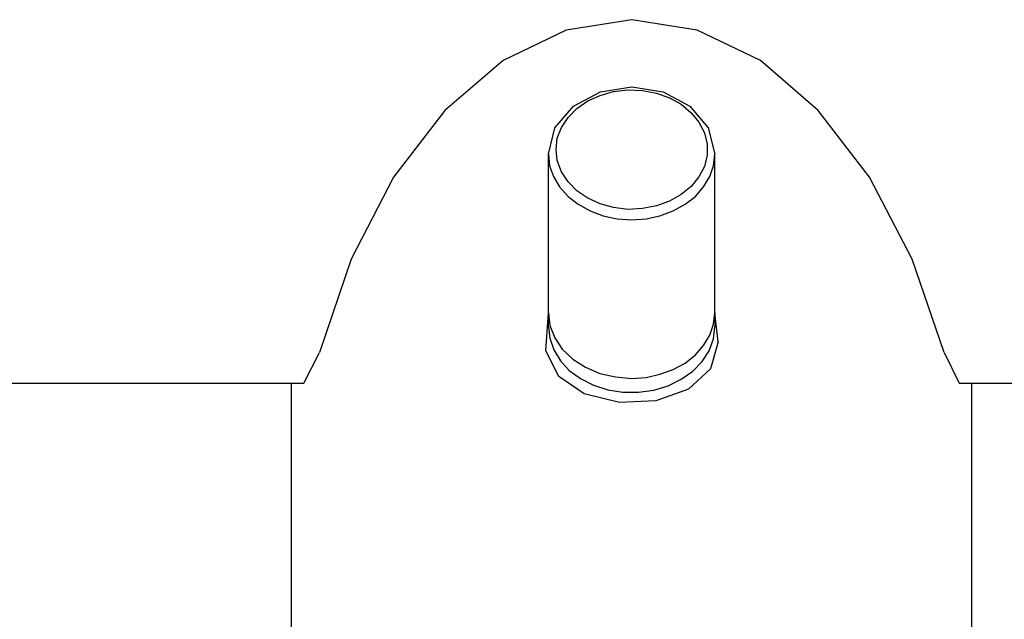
# Model space of a CAD drawing. Header units: millimetres. Extents: x -0.106 to 0.106, y -0.083 to 0.108.
# Tile 2 of 4: x -0.04 to 0.025, y -0.044 to -0.004. Entities that reach past the tile are written whole.
import ezdxf

# ---------------------------------------------------------------- set-up
doc = ezdxf.new("R2010")
doc.units = ezdxf.units.MM
doc.layers.add('BLOCKS', color=3, linetype='Continuous')

msp = doc.modelspace()

# ---------------------------------------------------------------- linework, layer by layer
at = {"layer": 'BLOCKS'}
for points, knots in [([(0.020645, -0.025991), (0.020645, -0.025991), (0.018527, -0.019816), (0.018527, -0.019816), (0.018527, -0.019816), (0.018527, -0.019816), (0.01572, -0.014406), (0.01572, -0.014406), (0.01572, -0.014406), (0.01572, -0.014406), (0.012326, -0.009991), (0.012326, -0.009991), (0.012326, -0.009991), (0.012326, -0.009991), (0.008498, -0.006699), (0.008498, -0.006699), (0.008498, -0.006699), (0.008498, -0.006699), (0.004313, -0.004683), (0.004313, -0.004683), (0.004313, -0.004683), (0.004313, -0.004683), (0, -0.003994), (0, -0.003994), (0, -0.003994), (0, -0.003994), (-0.004338, -0.004683), (-0.004338, -0.004683), (-0.004338, -0.004683), (-0.004338, -0.004683), (-0.008498, -0.006699), (-0.008498, -0.006699), (-0.008498, -0.006699), (-0.008498, -0.006699), (-0.012351, -0.009991), (-0.012351, -0.009991), (-0.012351, -0.009991), (-0.012351, -0.009991), (-0.015746, -0.014406), (-0.015746, -0.014406), (-0.015746, -0.014406), (-0.015746, -0.014406), (-0.018553, -0.019816), (-0.018553, -0.019816), (-0.018553, -0.019816), (-0.018553, -0.019816), (-0.020645, -0.025991), (-0.020645, -0.025991)], [0, 0, 0, 0, 0.083333, 0.083333, 0.083333, 0.083333, 0.166667, 0.166667, 0.166667, 0.166667, 0.25, 0.25, 0.25, 0.25, 0.333333, 0.333333, 0.333333, 0.333333, 0.416667, 0.416667, 0.416667, 0.416667, 0.5, 0.5, 0.5, 0.5, 0.583333, 0.583333, 0.583333, 0.583333, 0.666667, 0.666667, 0.666667, 0.666667, 0.75, 0.75, 0.75, 0.75, 0.833333, 0.833333, 0.833333, 0.833333, 0.916667, 0.916667, 0.916667, 0.916667, 1, 1, 1, 1]), ([(-0.005512, -0.012875), (-0.005512, -0.012875), (-0.005079, -0.011139), (-0.005079, -0.011139), (-0.005079, -0.011139), (-0.005079, -0.011139), (-0.003854, -0.00971), (-0.003854, -0.00971), (-0.003854, -0.00971), (-0.003854, -0.00971), (-0.002067, -0.008766), (-0.002067, -0.008766), (-0.002067, -0.008766), (-0.002067, -0.008766), (0, -0.008434), (0, -0.008434), (0, -0.008434), (0, -0.008434), (0.002067, -0.008766), (0.002067, -0.008766), (0.002067, -0.008766), (0.002067, -0.008766), (0.003828, -0.00971), (0.003828, -0.00971), (0.003828, -0.00971), (0.003828, -0.00971), (0.005053, -0.011139), (0.005053, -0.011139), (0.005053, -0.011139), (0.005053, -0.011139), (0.005487, -0.012875), (0.005487, -0.012875)], [0, 0, 0, 0, 0.125, 0.125, 0.125, 0.125, 0.25, 0.25, 0.25, 0.25, 0.375, 0.375, 0.375, 0.375, 0.5, 0.5, 0.5, 0.5, 0.625, 0.625, 0.625, 0.625, 0.75, 0.75, 0.75, 0.75, 0.875, 0.875, 0.875, 0.875, 1, 1, 1, 1]), ([(-0.005002, -0.012568), (-0.005002, -0.012568), (-0.004925, -0.013308), (-0.004925, -0.013308), (-0.004925, -0.013308), (-0.004925, -0.013308), (-0.004645, -0.014049), (-0.004645, -0.014049), (-0.004645, -0.014049), (-0.004645, -0.014049), (-0.004211, -0.014712), (-0.004211, -0.014712), (-0.004211, -0.014712), (-0.004211, -0.014712), (-0.003624, -0.015299), (-0.003624, -0.015299), (-0.003624, -0.015299), (-0.003624, -0.015299), (-0.002909, -0.015784), (-0.002909, -0.015784), (-0.002909, -0.015784), (-0.002909, -0.015784), (-0.002093, -0.016167), (-0.002093, -0.016167), (-0.002093, -0.016167), (-0.002093, -0.016167), (-0.0012, -0.016396), (-0.0012, -0.016396), (-0.0012, -0.016396), (-0.0012, -0.016396), (-0.000255, -0.016524), (-0.000255, -0.016524), (-0.000255, -0.016524), (-0.000255, -0.016524), (0.000715, -0.016473), (0.000715, -0.016473), (0.000715, -0.016473), (0.000715, -0.016473), (0.001633, -0.016294), (0.001633, -0.016294), (0.001633, -0.016294), (0.001633, -0.016294), (0.002501, -0.015988), (0.002501, -0.015988), (0.002501, -0.015988), (0.002501, -0.015988), (0.003266, -0.015554), (0.003266, -0.015554), (0.003266, -0.015554), (0.003266, -0.015554), (0.00393, -0.015018), (0.00393, -0.015018), (0.00393, -0.015018), (0.00393, -0.015018), (0.00444, -0.01438), (0.00444, -0.01438), (0.00444, -0.01438), (0.00444, -0.01438), (0.004797, -0.013691), (0.004797, -0.013691), (0.004797, -0.013691), (0.004797, -0.013691), (0.004976, -0.012951), (0.004976, -0.012951), (0.004976, -0.012951), (0.004976, -0.012951), (0.004976, -0.012211), (0.004976, -0.012211), (0.004976, -0.012211), (0.004976, -0.012211), (0.004797, -0.011471), (0.004797, -0.011471), (0.004797, -0.011471), (0.004797, -0.011471), (0.00444, -0.010757), (0.00444, -0.010757), (0.00444, -0.010757), (0.00444, -0.010757), (0.00393, -0.010144), (0.00393, -0.010144), (0.00393, -0.010144), (0.00393, -0.010144), (0.003266, -0.009583), (0.003266, -0.009583), (0.003266, -0.009583), (0.003266, -0.009583), (0.002501, -0.009149), (0.002501, -0.009149), (0.002501, -0.009149), (0.002501, -0.009149), (0.001633, -0.008843), (0.001633, -0.008843), (0.001633, -0.008843), (0.001633, -0.008843), (0.000715, -0.008664), (0.000715, -0.008664), (0.000715, -0.008664), (0.000715, -0.008664), (-0.000255, -0.008638), (-0.000255, -0.008638), (-0.000255, -0.008638), (-0.000255, -0.008638), (-0.0012, -0.00874), (-0.0012, -0.00874), (-0.0012, -0.00874), (-0.0012, -0.00874), (-0.002093, -0.008996), (-0.002093, -0.008996), (-0.002093, -0.008996), (-0.002093, -0.008996), (-0.002909, -0.009353), (-0.002909, -0.009353), (-0.002909, -0.009353), (-0.002909, -0.009353), (-0.003624, -0.009863), (-0.003624, -0.009863), (-0.003624, -0.009863), (-0.003624, -0.009863), (-0.004211, -0.01045), (-0.004211, -0.01045), (-0.004211, -0.01045), (-0.004211, -0.01045), (-0.004645, -0.011114), (-0.004645, -0.011114), (-0.004645, -0.011114), (-0.004645, -0.011114), (-0.004925, -0.011828), (-0.004925, -0.011828), (-0.004925, -0.011828), (-0.004925, -0.011828), (-0.005002, -0.012568), (-0.005002, -0.012568)], [0, 0, 0, 0, 0.030303, 0.030303, 0.030303, 0.030303, 0.060606, 0.060606, 0.060606, 0.060606, 0.090909, 0.090909, 0.090909, 0.090909, 0.121212, 0.121212, 0.121212, 0.121212, 0.151515, 0.151515, 0.151515, 0.151515, 0.181818, 0.181818, 0.181818, 0.181818, 0.212121, 0.212121, 0.212121, 0.212121, 0.242424, 0.242424, 0.242424, 0.242424, 0.272727, 0.272727, 0.272727, 0.272727, 0.30303, 0.30303, 0.30303, 0.30303, 0.333333, 0.333333, 0.333333, 0.333333, 0.363636, 0.363636, 0.363636, 0.363636, 0.393939, 0.393939, 0.393939, 0.393939, 0.424242, 0.424242, 0.424242, 0.424242, 0.454545, 0.454545, 0.454545, 0.454545, 0.484848, 0.484848, 0.484848, 0.484848, 0.515152, 0.515152, 0.515152, 0.515152, 0.545455, 0.545455, 0.545455, 0.545455, 0.575758, 0.575758, 0.575758, 0.575758, 0.606061, 0.606061, 0.606061, 0.606061, 0.636364, 0.636364, 0.636364, 0.636364, 0.666667, 0.666667, 0.666667, 0.666667, 0.69697, 0.69697, 0.69697, 0.69697, 0.727273, 0.727273, 0.727273, 0.727273, 0.757576, 0.757576, 0.757576, 0.757576, 0.787879, 0.787879, 0.787879, 0.787879, 0.818182, 0.818182, 0.818182, 0.818182, 0.848485, 0.848485, 0.848485, 0.848485, 0.878788, 0.878788, 0.878788, 0.878788, 0.909091, 0.909091, 0.909091, 0.909091, 0.939394, 0.939394, 0.939394, 0.939394, 0.969697, 0.969697, 0.969697, 0.969697, 1, 1, 1, 1]), ([(-0.005512, -0.012875), (-0.005512, -0.012875), (-0.005436, -0.01364), (-0.005436, -0.01364), (-0.005436, -0.01364), (-0.005436, -0.01364), (-0.00518, -0.014355), (-0.00518, -0.014355), (-0.00518, -0.014355), (-0.00518, -0.014355), (-0.004772, -0.015044), (-0.004772, -0.015044), (-0.004772, -0.015044), (-0.004772, -0.015044), (-0.004211, -0.015682), (-0.004211, -0.015682), (-0.004211, -0.015682), (-0.004211, -0.015682), (-0.003547, -0.016192), (-0.003547, -0.016192), (-0.003547, -0.016192), (-0.003547, -0.016192), (-0.002756, -0.016626), (-0.002756, -0.016626), (-0.002756, -0.016626), (-0.002756, -0.016626), (-0.001888, -0.016958), (-0.001888, -0.016958), (-0.001888, -0.016958), (-0.001888, -0.016958), (-0.00097, -0.017162), (-0.00097, -0.017162), (-0.00097, -0.017162), (-0.00097, -0.017162), (0, -0.017213), (0, -0.017213)], [0, 0, 0, 0, 0.111111, 0.111111, 0.111111, 0.111111, 0.222222, 0.222222, 0.222222, 0.222222, 0.333333, 0.333333, 0.333333, 0.333333, 0.444444, 0.444444, 0.444444, 0.444444, 0.555556, 0.555556, 0.555556, 0.555556, 0.666667, 0.666667, 0.666667, 0.666667, 0.777778, 0.777778, 0.777778, 0.777778, 0.888889, 0.888889, 0.888889, 0.888889, 1, 1, 1, 1]), ([(0, -0.017213), (0, -0.017213), (0.000944, -0.017162), (0.000944, -0.017162), (0.000944, -0.017162), (0.000944, -0.017162), (0.001863, -0.016958), (0.001863, -0.016958), (0.001863, -0.016958), (0.001863, -0.016958), (0.00273, -0.016626), (0.00273, -0.016626), (0.00273, -0.016626), (0.00273, -0.016626), (0.003522, -0.016192), (0.003522, -0.016192), (0.003522, -0.016192), (0.003522, -0.016192), (0.004211, -0.015682), (0.004211, -0.015682), (0.004211, -0.015682), (0.004211, -0.015682), (0.004747, -0.015044), (0.004747, -0.015044), (0.004747, -0.015044), (0.004747, -0.015044), (0.005155, -0.014355), (0.005155, -0.014355), (0.005155, -0.014355), (0.005155, -0.014355), (0.00541, -0.01364), (0.00541, -0.01364), (0.00541, -0.01364), (0.00541, -0.01364), (0.005487, -0.012875), (0.005487, -0.012875)], [0, 0, 0, 0, 0.111111, 0.111111, 0.111111, 0.111111, 0.222222, 0.222222, 0.222222, 0.222222, 0.333333, 0.333333, 0.333333, 0.333333, 0.444444, 0.444444, 0.444444, 0.444444, 0.555556, 0.555556, 0.555556, 0.555556, 0.666667, 0.666667, 0.666667, 0.666667, 0.777778, 0.777778, 0.777778, 0.777778, 0.888889, 0.888889, 0.888889, 0.888889, 1, 1, 1, 1]), ([(0.005716, -0.025277), (0.005716, -0.025277), (0.005206, -0.027063), (0.005206, -0.027063), (0.005206, -0.027063), (0.005206, -0.027063), (0.003751, -0.028416), (0.003751, -0.028416), (0.003751, -0.028416), (0.003751, -0.028416), (0.001582, -0.029182), (0.001582, -0.029182), (0.001582, -0.029182), (0.001582, -0.029182), (-0.000817, -0.029283), (-0.000817, -0.029283), (-0.000817, -0.029283), (-0.000817, -0.029283), (-0.003139, -0.028722), (-0.003139, -0.028722), (-0.003139, -0.028722), (-0.003139, -0.028722), (-0.004823, -0.027574), (-0.004823, -0.027574), (-0.004823, -0.027574), (-0.004823, -0.027574), (-0.005691, -0.025864), (-0.005691, -0.025864), (-0.005691, -0.025864), (-0.005691, -0.025864), (-0.005512, -0.023363), (-0.005512, -0.023363)], [0, 0, 0, 0, 0.125, 0.125, 0.125, 0.125, 0.25, 0.25, 0.25, 0.25, 0.375, 0.375, 0.375, 0.375, 0.5, 0.5, 0.5, 0.5, 0.625, 0.625, 0.625, 0.625, 0.75, 0.75, 0.75, 0.75, 0.875, 0.875, 0.875, 0.875, 1, 1, 1, 1]), ([(-0.005512, -0.023363), (-0.005512, -0.023363), (-0.00541, -0.024205), (-0.00541, -0.024205), (-0.00541, -0.024205), (-0.00541, -0.024205), (-0.005079, -0.025022), (-0.005079, -0.025022), (-0.005079, -0.025022), (-0.005079, -0.025022), (-0.004594, -0.025762), (-0.004594, -0.025762), (-0.004594, -0.025762), (-0.004594, -0.025762), (-0.003905, -0.026425), (-0.003905, -0.026425), (-0.003905, -0.026425), (-0.003905, -0.026425), (-0.003062, -0.026961), (-0.003062, -0.026961), (-0.003062, -0.026961), (-0.003062, -0.026961), (-0.002118, -0.02737), (-0.002118, -0.02737), (-0.002118, -0.02737), (-0.002118, -0.02737), (-0.001072, -0.027599), (-0.001072, -0.027599), (-0.001072, -0.027599), (-0.001072, -0.027599), (0, -0.027701), (0, -0.027701)], [0, 0, 0, 0, 0.125, 0.125, 0.125, 0.125, 0.25, 0.25, 0.25, 0.25, 0.375, 0.375, 0.375, 0.375, 0.5, 0.5, 0.5, 0.5, 0.625, 0.625, 0.625, 0.625, 0.75, 0.75, 0.75, 0.75, 0.875, 0.875, 0.875, 0.875, 1, 1, 1, 1]), ([(0, -0.027701), (0, -0.027701), (0.000944, -0.027625), (0.000944, -0.027625), (0.000944, -0.027625), (0.000944, -0.027625), (0.001863, -0.027421), (0.001863, -0.027421), (0.001863, -0.027421), (0.001863, -0.027421), (0.00273, -0.027115), (0.00273, -0.027115), (0.00273, -0.027115), (0.00273, -0.027115), (0.003522, -0.026681), (0.003522, -0.026681), (0.003522, -0.026681), (0.003522, -0.026681), (0.004211, -0.026145), (0.004211, -0.026145), (0.004211, -0.026145), (0.004211, -0.026145), (0.004747, -0.025532), (0.004747, -0.025532), (0.004747, -0.025532), (0.004747, -0.025532), (0.005155, -0.024843), (0.005155, -0.024843), (0.005155, -0.024843), (0.005155, -0.024843), (0.00541, -0.024103), (0.00541, -0.024103), (0.00541, -0.024103), (0.00541, -0.024103), (0.005487, -0.023363), (0.005487, -0.023363)], [0, 0, 0, 0, 0.111111, 0.111111, 0.111111, 0.111111, 0.222222, 0.222222, 0.222222, 0.222222, 0.333333, 0.333333, 0.333333, 0.333333, 0.444444, 0.444444, 0.444444, 0.444444, 0.555556, 0.555556, 0.555556, 0.555556, 0.666667, 0.666667, 0.666667, 0.666667, 0.777778, 0.777778, 0.777778, 0.777778, 0.888889, 0.888889, 0.888889, 0.888889, 1, 1, 1, 1]), ([(-0.005512, -0.024282), (-0.005512, -0.024282), (-0.00541, -0.025047), (-0.00541, -0.025047), (-0.00541, -0.025047), (-0.00541, -0.025047), (-0.005155, -0.025813), (-0.005155, -0.025813), (-0.005155, -0.025813), (-0.005155, -0.025813), (-0.004721, -0.026528), (-0.004721, -0.026528), (-0.004721, -0.026528), (-0.004721, -0.026528), (-0.004134, -0.027165), (-0.004134, -0.027165), (-0.004134, -0.027165), (-0.004134, -0.027165), (-0.003394, -0.027701), (-0.003394, -0.027701)], [0, 0, 0, 0, 0.2, 0.2, 0.2, 0.2, 0.4, 0.4, 0.4, 0.4, 0.6, 0.6, 0.6, 0.6, 0.8, 0.8, 0.8, 0.8, 1, 1, 1, 1]), ([(-0.003394, -0.027701), (-0.003394, -0.027701), (-0.002527, -0.028135), (-0.002527, -0.028135), (-0.002527, -0.028135), (-0.002527, -0.028135), (-0.001582, -0.028441), (-0.001582, -0.028441), (-0.001582, -0.028441), (-0.001582, -0.028441), (-0.000587, -0.028595), (-0.000587, -0.028595), (-0.000587, -0.028595), (-0.000587, -0.028595), (0.000434, -0.028595), (0.000434, -0.028595), (0.000434, -0.028595), (0.000434, -0.028595), (0.001455, -0.028467), (0.001455, -0.028467), (0.001455, -0.028467), (0.001455, -0.028467), (0.002399, -0.028186), (0.002399, -0.028186), (0.002399, -0.028186), (0.002399, -0.028186), (0.003266, -0.027753), (0.003266, -0.027753), (0.003266, -0.027753), (0.003266, -0.027753), (0.004032, -0.027216), (0.004032, -0.027216), (0.004032, -0.027216), (0.004032, -0.027216), (0.004644, -0.026578), (0.004644, -0.026578), (0.004644, -0.026578), (0.004644, -0.026578), (0.005104, -0.025864), (0.005104, -0.025864), (0.005104, -0.025864), (0.005104, -0.025864), (0.00541, -0.025073), (0.00541, -0.025073), (0.00541, -0.025073), (0.00541, -0.025073), (0.005487, -0.024282), (0.005487, -0.024282)], [0, 0, 0, 0, 0.083333, 0.083333, 0.083333, 0.083333, 0.166667, 0.166667, 0.166667, 0.166667, 0.25, 0.25, 0.25, 0.25, 0.333333, 0.333333, 0.333333, 0.333333, 0.416667, 0.416667, 0.416667, 0.416667, 0.5, 0.5, 0.5, 0.5, 0.583333, 0.583333, 0.583333, 0.583333, 0.666667, 0.666667, 0.666667, 0.666667, 0.75, 0.75, 0.75, 0.75, 0.833333, 0.833333, 0.833333, 0.833333, 0.916667, 0.916667, 0.916667, 0.916667, 1, 1, 1, 1])]:
    msp.add_open_spline(points, degree=3, knots=knots, dxfattribs=at)
for points in [[(-0.005512, -0.023363), (-0.005512, -0.023363), (-0.005512, -0.012875), (-0.005512, -0.012875)], [(0.005487, -0.023363), (0.005487, -0.023363), (0.005487, -0.012875), (0.005487, -0.012875)], [(-0.005512, -0.024282), (-0.005512, -0.024282), (-0.005512, -0.023363), (-0.005512, -0.023363)], [(0.005487, -0.023363), (0.005487, -0.023363), (0.005487, -0.024282), (0.005487, -0.024282)], [(0.005716, -0.025277), (0.005716, -0.025277), (0.005487, -0.023363), (0.005487, -0.023363)], [(-0.021666, -0.028008), (-0.021666, -0.028008), (-0.020645, -0.025991), (-0.020645, -0.025991)], [(0.020645, -0.025991), (0.020645, -0.025991), (0.02164, -0.028008), (0.02164, -0.028008)], [(-0.090518, -0.028008), (-0.090518, -0.028008), (-0.021666, -0.028008), (-0.021666, -0.028008)], [(-0.022483, -0.0694), (-0.022483, -0.0694), (-0.022483, -0.028008), (-0.022483, -0.028008)], [(0.02164, -0.028008), (0.02164, -0.028008), (0.090517, -0.028008), (0.090517, -0.028008)], [(0.022483, -0.0694), (0.022483, -0.0694), (0.022483, -0.028008), (0.022483, -0.028008)]]:
    msp.add_open_spline(points, degree=3, dxfattribs=at)

doc.saveas('drawing.dxf')
